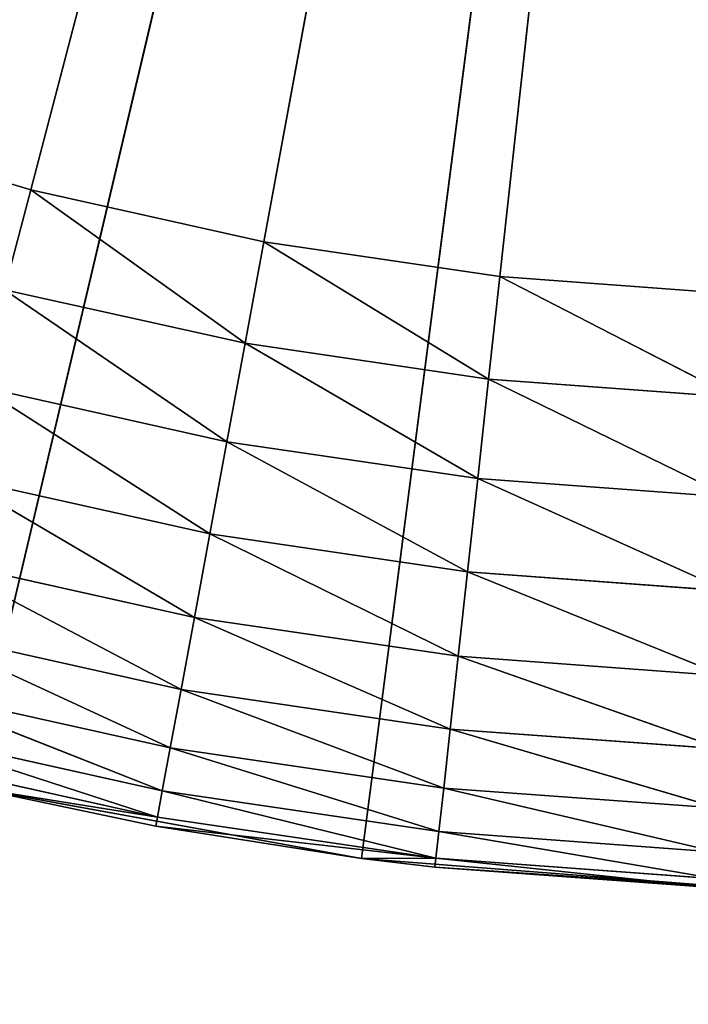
# Model space of a CAD drawing. Header units: centimetres. Extents: x 0.1 to 28.1, y 0.1 to 9.9.
# Tile 231 of 256: x 24.503 to 24.616, y 7.339 to 7.504. Entities that reach past the tile are written whole.
import ezdxf

# ---------------------------------------------------------------- set-up
doc = ezdxf.new("R2010")
doc.units = ezdxf.units.CM
doc.header["$LTSCALE"] = 2.54
doc.layers.get('0').update_dxf_attribs({"true_color": 0xff5454})

# ---------------------------------------------------------------- blocks, each defined once
blk = doc.blocks.new('P__ka na papier toaletowy COVUU.STL')
at = {"color": 0}
for p, q in [((24.49507, 7.37515, 22.15), (24.64437, 8.00778, 22.15)), ((24.49507, 7.37515, 22.15), (24.64437, 8.00778, 22.15)), ((24.64437, 8.00778, 22.65), (24.50526, 7.47566, 22.65)), ((24.64437, 8.00778, 22.65), (24.50526, 7.47566, 22.65)), ((24.54447, 7.46693, 22.65), (24.64437, 8.00778, 22.65)), ((24.54447, 7.46693, 22.65), (24.64437, 8.00778, 22.65)), ((24.56091, 7.36316, 22.15), (24.64437, 8.00778, 22.15)), ((24.56091, 7.36316, 22.15), (24.64437, 8.00778, 22.15)), ((24.58422, 7.46108, 22.65), (24.64437, 8.00778, 22.65)), ((24.58422, 7.46108, 22.65), (24.64437, 8.00778, 22.65)), ((24.46679, 7.48723, 22.65), (24.50526, 7.47566, 22.65)), ((24.46679, 7.48723, 22.65), (24.50526, 7.47566, 22.65)), ((24.50526, 7.47566, 22.65), (24.50087, 7.45886, 22.64848)), ((24.50526, 7.47566, 22.65), (24.50087, 7.45886, 22.64848)), ((24.50526, 7.47566, 22.65), (24.54447, 7.46693, 22.65)), ((24.54132, 7.44985, 22.64848), (24.50526, 7.47566, 22.65)), ((24.54132, 7.44985, 22.64848), (24.50526, 7.47566, 22.65)), ((24.50526, 7.47566, 22.65), (24.54447, 7.46693, 22.65)), ((24.54447, 7.46693, 22.65), (24.54132, 7.44985, 22.64848)), ((24.54447, 7.46693, 22.65), (24.54132, 7.44985, 22.64848)), ((24.54447, 7.46693, 22.65), (24.58422, 7.46108, 22.65)), ((24.54447, 7.46693, 22.65), (24.58422, 7.46108, 22.65)), ((24.54447, 7.46693, 22.65), (24.58232, 7.44381, 22.64848)), ((24.54447, 7.46693, 22.65), (24.58232, 7.44381, 22.64848)), ((24.58232, 7.44381, 22.64848), (24.58422, 7.46108, 22.65)), ((24.58232, 7.44381, 22.64848), (24.58422, 7.46108, 22.65)), ((24.58422, 7.46108, 22.65), (24.62428, 7.45814, 22.65)), ((24.58422, 7.46108, 22.65), (24.62428, 7.45814, 22.65)), ((24.58422, 7.46108, 22.65), (24.62365, 7.44079, 22.64848)), ((24.58422, 7.46108, 22.65), (24.62365, 7.44079, 22.64848)), ((24.53826, 7.43329, 22.64397), (24.50087, 7.45886, 22.64848)), ((24.53826, 7.43329, 22.64397), (24.50087, 7.45886, 22.64848)), ((24.54132, 7.44985, 22.64848), (24.50087, 7.45886, 22.64848)), ((24.54132, 7.44985, 22.64848), (24.50087, 7.45886, 22.64848)), ((24.54132, 7.44985, 22.64848), (24.53826, 7.43329, 22.64397)), ((24.54132, 7.44985, 22.64848), (24.53826, 7.43329, 22.64397)), ((24.54132, 7.44985, 22.64848), (24.58232, 7.44381, 22.64848)), ((24.54132, 7.44985, 22.64848), (24.58232, 7.44381, 22.64848)), ((24.54132, 7.44985, 22.64848), (24.58048, 7.42708, 22.64397)), ((24.54132, 7.44985, 22.64848), (24.58048, 7.42708, 22.64397)), ((24.58048, 7.42708, 22.64397), (24.58232, 7.44381, 22.64848)), ((24.58048, 7.42708, 22.64397), (24.58232, 7.44381, 22.64848)), ((24.58232, 7.44381, 22.64848), (24.62365, 7.44079, 22.64848)), ((24.58232, 7.44381, 22.64848), (24.62365, 7.44079, 22.64848)), ((24.58232, 7.44381, 22.64848), (24.62303, 7.42396, 22.64397)), ((24.58232, 7.44381, 22.64848), (24.62303, 7.42396, 22.64397)), ((24.53539, 7.41776, 22.6366), (24.49661, 7.44257, 22.64397)), ((24.53539, 7.41776, 22.6366), (24.49661, 7.44257, 22.64397)), ((24.53826, 7.43329, 22.64397), (24.49661, 7.44257, 22.64397)), ((24.53826, 7.43329, 22.64397), (24.49661, 7.44257, 22.64397)), ((24.53826, 7.43329, 22.64397), (24.53539, 7.41776, 22.6366)), ((24.53826, 7.43329, 22.64397), (24.53539, 7.41776, 22.6366)), ((24.53826, 7.43329, 22.64397), (24.58048, 7.42708, 22.64397)), ((24.53826, 7.43329, 22.64397), (24.58048, 7.42708, 22.64397)), ((24.53826, 7.43329, 22.64397), (24.57875, 7.41138, 22.6366)), ((24.53826, 7.43329, 22.64397), (24.57875, 7.41138, 22.6366)), ((24.5328, 7.40372, 22.62661), (24.49261, 7.42729, 22.6366)), ((24.5328, 7.40372, 22.62661), (24.49261, 7.42729, 22.6366)), ((24.53539, 7.41776, 22.6366), (24.49261, 7.42729, 22.6366)), ((24.53539, 7.41776, 22.6366), (24.49261, 7.42729, 22.6366)), ((24.57875, 7.41138, 22.6366), (24.58048, 7.42708, 22.64397)), ((24.57875, 7.41138, 22.6366), (24.58048, 7.42708, 22.64397)), ((24.58048, 7.42708, 22.64397), (24.62303, 7.42396, 22.64397)), ((24.58048, 7.42708, 22.64397), (24.62303, 7.42396, 22.64397)), ((24.58048, 7.42708, 22.64397), (24.62246, 7.40818, 22.6366)), ((24.58048, 7.42708, 22.64397), (24.62246, 7.40818, 22.6366)), ((24.53539, 7.41776, 22.6366), (24.5328, 7.40372, 22.62661)), ((24.53539, 7.41776, 22.6366), (24.5328, 7.40372, 22.62661)), ((24.53539, 7.41776, 22.6366), (24.57875, 7.41138, 22.6366)), ((24.53539, 7.41776, 22.6366), (24.57875, 7.41138, 22.6366)), ((24.53539, 7.41776, 22.6366), (24.57719, 7.39718, 22.62661)), ((24.53539, 7.41776, 22.6366), (24.57719, 7.39718, 22.62661)), ((24.53056, 7.39159, 22.61428), (24.489, 7.41347, 22.62661)), ((24.53056, 7.39159, 22.61428), (24.489, 7.41347, 22.62661)), ((24.5328, 7.40372, 22.62661), (24.489, 7.41347, 22.62661)), ((24.5328, 7.40372, 22.62661), (24.489, 7.41347, 22.62661)), ((24.57719, 7.39718, 22.62661), (24.57875, 7.41138, 22.6366)), ((24.57719, 7.39718, 22.62661), (24.57875, 7.41138, 22.6366)), ((24.57875, 7.41138, 22.6366), (24.62246, 7.40818, 22.6366)), ((24.57875, 7.41138, 22.6366), (24.62246, 7.40818, 22.6366)), ((24.57875, 7.41138, 22.6366), (24.62194, 7.39391, 22.62661)), ((24.57875, 7.41138, 22.6366), (24.62194, 7.39391, 22.62661)), ((24.5328, 7.40372, 22.62661), (24.53056, 7.39159, 22.61428)), ((24.5328, 7.40372, 22.62661), (24.53056, 7.39159, 22.61428)), ((24.5328, 7.40372, 22.62661), (24.57719, 7.39718, 22.62661)), ((24.5328, 7.40372, 22.62661), (24.57719, 7.39718, 22.62661)), ((24.5328, 7.40372, 22.62661), (24.57584, 7.38493, 22.61428)), ((24.5328, 7.40372, 22.62661), (24.57584, 7.38493, 22.61428)), ((24.52874, 7.38176, 22.6), (24.48588, 7.40155, 22.61428)), ((24.52874, 7.38176, 22.6), (24.48588, 7.40155, 22.61428)), ((24.53056, 7.39159, 22.61428), (24.48588, 7.40155, 22.61428)), ((24.53056, 7.39159, 22.61428), (24.48588, 7.40155, 22.61428)), ((24.57584, 7.38493, 22.61428), (24.57719, 7.39718, 22.62661)), ((24.57584, 7.38493, 22.61428), (24.57719, 7.39718, 22.62661)), ((24.57719, 7.39718, 22.62661), (24.62194, 7.39391, 22.62661)), ((24.57719, 7.39718, 22.62661), (24.62194, 7.39391, 22.62661)), ((24.57719, 7.39718, 22.62661), (24.62149, 7.38159, 22.61428)), ((24.57719, 7.39718, 22.62661), (24.62149, 7.38159, 22.61428)), ((24.5274, 7.37452, 22.5842), (24.48335, 7.39187, 22.6)), ((24.5274, 7.37452, 22.5842), (24.48335, 7.39187, 22.6)), ((24.52874, 7.38176, 22.6), (24.48335, 7.39187, 22.6)), ((24.52874, 7.38176, 22.6), (24.48335, 7.39187, 22.6)), ((24.53056, 7.39159, 22.61428), (24.52874, 7.38176, 22.6)), ((24.53056, 7.39159, 22.61428), (24.52874, 7.38176, 22.6)), ((24.53056, 7.39159, 22.61428), (24.57584, 7.38493, 22.61428)), ((24.53056, 7.39159, 22.61428), (24.57584, 7.38493, 22.61428)), ((24.53056, 7.39159, 22.61428), (24.57475, 7.37499, 22.6)), ((24.53056, 7.39159, 22.61428), (24.57475, 7.37499, 22.6)), ((24.57475, 7.37499, 22.6), (24.57584, 7.38493, 22.61428)), ((24.57475, 7.37499, 22.6), (24.57584, 7.38493, 22.61428)), ((24.57584, 7.38493, 22.61428), (24.62149, 7.38159, 22.61428)), ((24.57584, 7.38493, 22.61428), (24.62149, 7.38159, 22.61428)), ((24.57584, 7.38493, 22.61428), (24.62112, 7.3716, 22.6)), ((24.57584, 7.38493, 22.61428), (24.62112, 7.3716, 22.6)), ((24.52658, 7.37008, 22.56736), (24.48149, 7.38475, 22.5842)), ((24.52658, 7.37008, 22.56736), (24.48149, 7.38475, 22.5842)), ((24.5274, 7.37452, 22.5842), (24.48149, 7.38475, 22.5842)), ((24.5274, 7.37452, 22.5842), (24.48149, 7.38475, 22.5842)), ((24.52874, 7.38176, 22.6), (24.5274, 7.37452, 22.5842)), ((24.52874, 7.38176, 22.6), (24.5274, 7.37452, 22.5842)), ((24.52874, 7.38176, 22.6), (24.57475, 7.37499, 22.6)), ((24.52874, 7.38176, 22.6), (24.57475, 7.37499, 22.6)), ((24.52874, 7.38176, 22.6), (24.57394, 7.36767, 22.5842)), ((24.52874, 7.38176, 22.6), (24.57394, 7.36767, 22.5842)), ((24.52658, 7.37008, 22.56736), (24.48035, 7.38038, 22.56736)), ((24.52658, 7.37008, 22.56736), (24.48035, 7.38038, 22.56736)), ((24.49507, 7.37515, 22.15), (24.52631, 7.36859, 22.55)), ((24.52631, 7.36859, 22.55), (24.49507, 7.37515, 22.55)), ((24.49507, 7.37515, 22.15), (24.52631, 7.36859, 22.55)), ((24.49507, 7.37515, 22.15), (24.56091, 7.36316, 22.15)), ((24.49507, 7.37515, 22.15), (24.56091, 7.36316, 22.15)), ((24.52631, 7.36859, 22.55), (24.49507, 7.37515, 22.55)), ((24.52658, 7.37008, 22.56736), (24.49507, 7.37515, 22.55)), ((24.52658, 7.37008, 22.56736), (24.49507, 7.37515, 22.55)), ((24.57394, 7.36767, 22.5842), (24.57475, 7.37499, 22.6)), ((24.57394, 7.36767, 22.5842), (24.57475, 7.37499, 22.6)), ((24.57475, 7.37499, 22.6), (24.62112, 7.3716, 22.6)), ((24.57475, 7.37499, 22.6), (24.62112, 7.3716, 22.6)), ((24.57475, 7.37499, 22.6), (24.62085, 7.36424, 22.5842)), ((24.57475, 7.37499, 22.6), (24.62085, 7.36424, 22.5842)), ((24.5274, 7.37452, 22.5842), (24.52658, 7.37008, 22.56736)), ((24.5274, 7.37452, 22.5842), (24.52658, 7.37008, 22.56736)), ((24.5274, 7.37452, 22.5842), (24.57394, 7.36767, 22.5842)), ((24.5274, 7.37452, 22.5842), (24.57394, 7.36767, 22.5842)), ((24.5274, 7.37452, 22.5842), (24.57345, 7.36319, 22.56736)), ((24.5274, 7.37452, 22.5842), (24.57345, 7.36319, 22.56736)), ((24.52631, 7.36859, 22.55), (24.52658, 7.37008, 22.56736)), ((24.52631, 7.36859, 22.55), (24.52658, 7.37008, 22.56736)), ((24.52658, 7.37008, 22.56736), (24.57345, 7.36319, 22.56736)), ((24.52658, 7.37008, 22.56736), (24.57345, 7.36319, 22.56736)), ((24.56091, 7.36316, 22.15), (24.52631, 7.36859, 22.55)), ((24.56091, 7.36316, 22.15), (24.52631, 7.36859, 22.55)), ((24.56091, 7.36316, 22.55), (24.52631, 7.36859, 22.55)), ((24.52631, 7.36859, 22.55), (24.57345, 7.36319, 22.56736)), ((24.52631, 7.36859, 22.55), (24.57345, 7.36319, 22.56736)), ((24.56091, 7.36316, 22.55), (24.52631, 7.36859, 22.55)), ((24.57345, 7.36319, 22.56736), (24.57394, 7.36767, 22.5842)), ((24.57345, 7.36319, 22.56736), (24.57394, 7.36767, 22.5842)), ((24.57394, 7.36767, 22.5842), (24.62085, 7.36424, 22.5842)), ((24.57394, 7.36767, 22.5842), (24.62085, 7.36424, 22.5842)), ((24.57394, 7.36767, 22.5842), (24.62069, 7.35973, 22.56736)), ((24.57394, 7.36767, 22.5842), (24.62069, 7.35973, 22.56736)), ((24.56091, 7.36316, 22.55), (24.57345, 7.36319, 22.56736)), ((24.56091, 7.36316, 22.55), (24.57345, 7.36319, 22.56736)), ((24.56091, 7.36316, 22.15), (24.56091, 7.36316, 22.55)), ((24.56091, 7.36316, 22.15), (24.56091, 7.36316, 22.55)), ((24.56091, 7.36316, 22.15), (24.57328, 7.36168, 22.55)), ((24.57328, 7.36168, 22.55), (24.56091, 7.36316, 22.55)), ((24.56091, 7.36316, 22.15), (24.57328, 7.36168, 22.55)), ((24.56091, 7.36316, 22.15), (24.62764, 7.35799, 22.15)), ((24.56091, 7.36316, 22.15), (24.62764, 7.35799, 22.15)), ((24.57328, 7.36168, 22.55), (24.56091, 7.36316, 22.55)), ((24.57345, 7.36319, 22.56736), (24.57328, 7.36168, 22.55)), ((24.57345, 7.36319, 22.56736), (24.57328, 7.36168, 22.55)), ((24.57345, 7.36319, 22.56736), (24.62069, 7.35973, 22.56736)), ((24.57345, 7.36319, 22.56736), (24.62069, 7.35973, 22.56736)), ((24.57345, 7.36319, 22.56736), (24.62063, 7.35821, 22.55)), ((24.57345, 7.36319, 22.56736), (24.62063, 7.35821, 22.55)), ((24.62764, 7.35799, 22.15), (24.57328, 7.36168, 22.55)), ((24.62764, 7.35799, 22.15), (24.57328, 7.36168, 22.55)), ((24.62063, 7.35821, 22.55), (24.57328, 7.36168, 22.55)), ((24.62063, 7.35821, 22.55), (24.57328, 7.36168, 22.55))]:
    blk.add_line(p, q, dxfattribs=at)
mesh = blk.add_polyface(dxfattribs=at)
corners = [(27.64437, 0.05778, 34.05), (0.64437, 9.85778, 34.05), (27.64437, 9.85778, 34.05)]
mesh.append_faces([[corners[k] for k in face] for face in [(0, 1, 2)]], dxfattribs={"color": 0})
mesh = blk.add_polyface(dxfattribs=at)
corners = [(27.64437, 0.05778, 34.05), (0.64437, 0.05778, 34.05), (0.64437, 9.85778, 34.05)]
mesh.append_faces([[corners[k] for k in face] for face in [(0, 1, 2)]], dxfattribs={"color": 0})
mesh = blk.add_polyface(dxfattribs=at)
corners = [(27.64437, 9.85778, 34.25), (0.64437, 0.05778, 34.25), (27.64437, 0.05778, 34.25)]
mesh.append_faces([[corners[k] for k in face] for face in [(0, 1, 2)]], dxfattribs={"color": 0})
mesh = blk.add_polyface(dxfattribs=at)
corners = [(27.64437, 9.85778, 34.25), (0.64437, 9.85778, 34.25), (0.64437, 0.05778, 34.25)]
mesh.append_faces([[corners[k] for k in face] for face in [(0, 1, 2)]], dxfattribs={"color": 0})
mesh = blk.add_polyface(dxfattribs=at)
corners = [(24.64437, 8.00778, 22.15), (24.25423, 7.48788, 22.15), (24.20284, 7.53075, 22.15)]
mesh.append_faces([[corners[k] for k in face] for face in [(0, 1, 2)]], dxfattribs={"color": 0})
mesh = blk.add_polyface(dxfattribs=at)
corners = [(24.64437, 8.00778, 22.15), (24.30976, 7.45052, 22.15), (24.25423, 7.48788, 22.15)]
mesh.append_faces([[corners[k] for k in face] for face in [(0, 1, 2)]], dxfattribs={"color": 0})
mesh = blk.add_polyface(dxfattribs=at)
corners = [(24.64437, 8.00778, 22.15), (24.36883, 7.41907, 22.15), (24.30976, 7.45052, 22.15)]
mesh.append_faces([[corners[k] for k in face] for face in [(0, 1, 2)]], dxfattribs={"color": 0})
mesh = blk.add_polyface(dxfattribs=at)
corners = [(24.64437, 8.00778, 22.15), (24.43082, 7.39386, 22.15), (24.36883, 7.41907, 22.15)]
mesh.append_faces([[corners[k] for k in face] for face in [(0, 1, 2)]], dxfattribs={"color": 0})
mesh = blk.add_polyface(dxfattribs=at)
corners = [(24.64437, 8.00778, 22.65), (24.39289, 7.51864, 22.65), (24.42926, 7.50159, 22.65)]
mesh.append_faces([[corners[k] for k in face] for face in [(0, 1, 2)]], dxfattribs={"color": 0})
mesh = blk.add_polyface(dxfattribs=at)
corners = [(24.64437, 8.00778, 22.65), (24.42926, 7.50159, 22.65), (24.46679, 7.48723, 22.65)]
mesh.append_faces([[corners[k] for k in face] for face in [(0, 1, 2)]], dxfattribs={"color": 0})
mesh = blk.add_polyface(dxfattribs=at)
corners = [(24.64437, 8.00778, 22.15), (24.49507, 7.37515, 22.15), (24.43082, 7.39386, 22.15)]
mesh.append_faces([[corners[k] for k in face] for face in [(0, 1, 2)]], dxfattribs={"color": 0})
mesh = blk.add_polyface(dxfattribs=at)
corners = [(24.64437, 8.00778, 22.65), (24.46679, 7.48723, 22.65), (24.50526, 7.47566, 22.65)]
mesh.append_faces([[corners[k] for k in face] for face in [(0, 1, 2)]], dxfattribs={"color": 0})
mesh = blk.add_polyface(dxfattribs=at)
corners = [(24.64437, 8.00778, 22.15), (24.56091, 7.36316, 22.15), (24.49507, 7.37515, 22.15)]
mesh.append_faces([[corners[k] for k in face] for face in [(0, 1, 2)]], dxfattribs={"color": 0})
mesh = blk.add_polyface(dxfattribs=at)
corners = [(24.64437, 8.00778, 22.65), (24.50526, 7.47566, 22.65), (24.54447, 7.46693, 22.65)]
mesh.append_faces([[corners[k] for k in face] for face in [(0, 1, 2)]], dxfattribs={"color": 0})
mesh = blk.add_polyface(dxfattribs=at)
corners = [(24.64437, 8.00778, 22.65), (24.54447, 7.46693, 22.65), (24.58422, 7.46108, 22.65)]
mesh.append_faces([[corners[k] for k in face] for face in [(0, 1, 2)]], dxfattribs={"color": 0})
mesh = blk.add_polyface(dxfattribs=at)
corners = [(24.64437, 8.00778, 22.15), (24.62764, 7.35799, 22.15), (24.56091, 7.36316, 22.15)]
mesh.append_faces([[corners[k] for k in face] for face in [(0, 1, 2)]], dxfattribs={"color": 0})
mesh = blk.add_polyface(dxfattribs=at)
corners = [(24.64437, 8.00778, 22.65), (24.58422, 7.46108, 22.65), (24.62428, 7.45814, 22.65)]
mesh.append_faces([[corners[k] for k in face] for face in [(0, 1, 2)]], dxfattribs={"color": 0})
mesh = blk.add_polyface(dxfattribs=at)
corners = [(28.14437, 6.05778, 22.15), (3.98905, 7.947, 22.15), (3.97326, 7.88807, 22.15)]
mesh.append_faces([[corners[k] for k in face] for face in [(0, 1, 2)]], dxfattribs={"color": 0})
mesh = blk.add_polyface(dxfattribs=at)
corners = [(28.14437, 6.05778, 22.15), (24.64437, 7.65778, 22.15), (3.98905, 7.947, 22.15)]
mesh.append_faces([[corners[k] for k in face] for face in [(0, 1, 2)]], dxfattribs={"color": 0})
mesh = blk.add_polyface(dxfattribs=at)
corners = [(28.14437, 6.05778, 22.15), (3.97326, 7.88807, 22.15), (3.94748, 7.83278, 22.15)]
mesh.append_faces([[corners[k] for k in face] for face in [(0, 1, 2)]], dxfattribs={"color": 0})
mesh = blk.add_polyface(dxfattribs=at)
corners = [(28.14437, 6.05778, 22.15), (3.94748, 7.83278, 22.15), (3.91249, 7.7828, 22.15)]
mesh.append_faces([[corners[k] for k in face] for face in [(0, 1, 2)]], dxfattribs={"color": 0})
mesh = blk.add_polyface(dxfattribs=at)
corners = [(28.14437, 6.05778, 22.15), (3.91249, 7.7828, 22.15), (3.86935, 7.73966, 22.15)]
mesh.append_faces([[corners[k] for k in face] for face in [(0, 1, 2)]], dxfattribs={"color": 0})
mesh = blk.add_polyface(dxfattribs=at)
corners = [(28.14437, 6.05778, 22.15), (3.86935, 7.73966, 22.15), (3.81937, 7.70467, 22.15)]
mesh.append_faces([[corners[k] for k in face] for face in [(0, 1, 2)]], dxfattribs={"color": 0})
mesh = blk.add_polyface(dxfattribs=at)
corners = [(24.52466, 7.67888, 22.05), (0.14437, 6.05778, 22.05), (24.46937, 7.70467, 22.05)]
mesh.append_faces([[corners[k] for k in face] for face in [(0, 1, 2)]], dxfattribs={"color": 0})
mesh = blk.add_polyface(dxfattribs=at)
corners = [(28.14437, 6.05778, 22.15), (3.81937, 7.70467, 22.15), (3.76408, 7.67888, 22.15)]
mesh.append_faces([[corners[k] for k in face] for face in [(0, 1, 2)]], dxfattribs={"color": 0})
mesh = blk.add_polyface(dxfattribs=at)
corners = [(28.14437, 6.05778, 22.05), (0.14437, 6.05778, 22.05), (24.52466, 7.67888, 22.05)]
mesh.append_faces([[corners[k] for k in face] for face in [(0, 1, 2)]], dxfattribs={"color": 0})
mesh = blk.add_polyface(dxfattribs=at)
corners = [(28.14437, 6.05778, 22.15), (3.76408, 7.67888, 22.15), (0.14437, 6.05778, 22.15)]
mesh.append_faces([[corners[k] for k in face] for face in [(0, 1, 2)]], dxfattribs={"color": 0})
mesh = blk.add_polyface(dxfattribs=at)
corners = [(28.14437, 6.05778, 22.05), (24.52466, 7.67888, 22.05), (24.58359, 7.66309, 22.05)]
mesh.append_faces([[corners[k] for k in face] for face in [(0, 1, 2)]], dxfattribs={"color": 0})
mesh = blk.add_polyface(dxfattribs=at)
corners = [(28.14437, 6.05778, 22.05), (24.58359, 7.66309, 22.05), (24.64437, 7.65778, 22.05)]
mesh.append_faces([[corners[k] for k in face] for face in [(0, 1, 2)]], dxfattribs={"color": 0})
mesh = blk.add_polyface(dxfattribs=at)
corners = [(24.50526, 7.47566, 22.65), (24.46679, 7.48723, 22.65), (24.50087, 7.45886, 22.64848)]
mesh.append_faces([[corners[k] for k in face] for face in [(0, 1, 2)]], dxfattribs={"color": 0})
mesh = blk.add_polyface(dxfattribs=at)
corners = [(24.54132, 7.44985, 22.64848), (24.50526, 7.47566, 22.65), (24.50087, 7.45886, 22.64848)]
mesh.append_faces([[corners[k] for k in face] for face in [(0, 1, 2)]], dxfattribs={"color": 0})
mesh = blk.add_polyface(dxfattribs=at)
corners = [(24.54447, 7.46693, 22.65), (24.50526, 7.47566, 22.65), (24.54132, 7.44985, 22.64848)]
mesh.append_faces([[corners[k] for k in face] for face in [(0, 1, 2)]], dxfattribs={"color": 0})
mesh = blk.add_polyface(dxfattribs=at)
corners = [(24.58232, 7.44381, 22.64848), (24.54447, 7.46693, 22.65), (24.54132, 7.44985, 22.64848)]
mesh.append_faces([[corners[k] for k in face] for face in [(0, 1, 2)]], dxfattribs={"color": 0})
mesh = blk.add_polyface(dxfattribs=at)
corners = [(24.58422, 7.46108, 22.65), (24.54447, 7.46693, 22.65), (24.58232, 7.44381, 22.64848)]
mesh.append_faces([[corners[k] for k in face] for face in [(0, 1, 2)]], dxfattribs={"color": 0})
mesh = blk.add_polyface(dxfattribs=at)
corners = [(24.62365, 7.44079, 22.64848), (24.58422, 7.46108, 22.65), (24.58232, 7.44381, 22.64848)]
mesh.append_faces([[corners[k] for k in face] for face in [(0, 1, 2)]], dxfattribs={"color": 0})
mesh = blk.add_polyface(dxfattribs=at)
corners = [(24.62428, 7.45814, 22.65), (24.58422, 7.46108, 22.65), (24.62365, 7.44079, 22.64848)]
mesh.append_faces([[corners[k] for k in face] for face in [(0, 1, 2)]], dxfattribs={"color": 0})
mesh = blk.add_polyface(dxfattribs=at)
corners = [(24.53826, 7.43329, 22.64397), (24.50087, 7.45886, 22.64848), (24.49661, 7.44257, 22.64397)]
mesh.append_faces([[corners[k] for k in face] for face in [(0, 1, 2)]], dxfattribs={"color": 0})
mesh = blk.add_polyface(dxfattribs=at)
corners = [(24.54132, 7.44985, 22.64848), (24.50087, 7.45886, 22.64848), (24.53826, 7.43329, 22.64397)]
mesh.append_faces([[corners[k] for k in face] for face in [(0, 1, 2)]], dxfattribs={"color": 0})
mesh = blk.add_polyface(dxfattribs=at)
corners = [(24.58048, 7.42708, 22.64397), (24.54132, 7.44985, 22.64848), (24.53826, 7.43329, 22.64397)]
mesh.append_faces([[corners[k] for k in face] for face in [(0, 1, 2)]], dxfattribs={"color": 0})
mesh = blk.add_polyface(dxfattribs=at)
corners = [(24.58232, 7.44381, 22.64848), (24.54132, 7.44985, 22.64848), (24.58048, 7.42708, 22.64397)]
mesh.append_faces([[corners[k] for k in face] for face in [(0, 1, 2)]], dxfattribs={"color": 0})
mesh = blk.add_polyface(dxfattribs=at)
corners = [(24.62303, 7.42396, 22.64397), (24.58232, 7.44381, 22.64848), (24.58048, 7.42708, 22.64397)]
mesh.append_faces([[corners[k] for k in face] for face in [(0, 1, 2)]], dxfattribs={"color": 0})
mesh = blk.add_polyface(dxfattribs=at)
corners = [(24.62365, 7.44079, 22.64848), (24.58232, 7.44381, 22.64848), (24.62303, 7.42396, 22.64397)]
mesh.append_faces([[corners[k] for k in face] for face in [(0, 1, 2)]], dxfattribs={"color": 0})
mesh = blk.add_polyface(dxfattribs=at)
corners = [(24.53539, 7.41776, 22.6366), (24.49661, 7.44257, 22.64397), (24.49261, 7.42729, 22.6366)]
mesh.append_faces([[corners[k] for k in face] for face in [(0, 1, 2)]], dxfattribs={"color": 0})
mesh = blk.add_polyface(dxfattribs=at)
corners = [(24.53826, 7.43329, 22.64397), (24.49661, 7.44257, 22.64397), (24.53539, 7.41776, 22.6366)]
mesh.append_faces([[corners[k] for k in face] for face in [(0, 1, 2)]], dxfattribs={"color": 0})
mesh = blk.add_polyface(dxfattribs=at)
corners = [(24.57875, 7.41138, 22.6366), (24.53826, 7.43329, 22.64397), (24.53539, 7.41776, 22.6366)]
mesh.append_faces([[corners[k] for k in face] for face in [(0, 1, 2)]], dxfattribs={"color": 0})
mesh = blk.add_polyface(dxfattribs=at)
corners = [(24.58048, 7.42708, 22.64397), (24.53826, 7.43329, 22.64397), (24.57875, 7.41138, 22.6366)]
mesh.append_faces([[corners[k] for k in face] for face in [(0, 1, 2)]], dxfattribs={"color": 0})
mesh = blk.add_polyface(dxfattribs=at)
corners = [(24.5328, 7.40372, 22.62661), (24.49261, 7.42729, 22.6366), (24.489, 7.41347, 22.62661)]
mesh.append_faces([[corners[k] for k in face] for face in [(0, 1, 2)]], dxfattribs={"color": 0})
mesh = blk.add_polyface(dxfattribs=at)
corners = [(24.53539, 7.41776, 22.6366), (24.49261, 7.42729, 22.6366), (24.5328, 7.40372, 22.62661)]
mesh.append_faces([[corners[k] for k in face] for face in [(0, 1, 2)]], dxfattribs={"color": 0})
mesh = blk.add_polyface(dxfattribs=at)
corners = [(24.62246, 7.40818, 22.6366), (24.58048, 7.42708, 22.64397), (24.57875, 7.41138, 22.6366)]
mesh.append_faces([[corners[k] for k in face] for face in [(0, 1, 2)]], dxfattribs={"color": 0})
mesh = blk.add_polyface(dxfattribs=at)
corners = [(24.62303, 7.42396, 22.64397), (24.58048, 7.42708, 22.64397), (24.62246, 7.40818, 22.6366)]
mesh.append_faces([[corners[k] for k in face] for face in [(0, 1, 2)]], dxfattribs={"color": 0})
mesh = blk.add_polyface(dxfattribs=at)
corners = [(24.57719, 7.39718, 22.62661), (24.53539, 7.41776, 22.6366), (24.5328, 7.40372, 22.62661)]
mesh.append_faces([[corners[k] for k in face] for face in [(0, 1, 2)]], dxfattribs={"color": 0})
mesh = blk.add_polyface(dxfattribs=at)
corners = [(24.57875, 7.41138, 22.6366), (24.53539, 7.41776, 22.6366), (24.57719, 7.39718, 22.62661)]
mesh.append_faces([[corners[k] for k in face] for face in [(0, 1, 2)]], dxfattribs={"color": 0})
mesh = blk.add_polyface(dxfattribs=at)
corners = [(24.53056, 7.39159, 22.61428), (24.489, 7.41347, 22.62661), (24.48588, 7.40155, 22.61428)]
mesh.append_faces([[corners[k] for k in face] for face in [(0, 1, 2)]], dxfattribs={"color": 0})
mesh = blk.add_polyface(dxfattribs=at)
corners = [(24.5328, 7.40372, 22.62661), (24.489, 7.41347, 22.62661), (24.53056, 7.39159, 22.61428)]
mesh.append_faces([[corners[k] for k in face] for face in [(0, 1, 2)]], dxfattribs={"color": 0})
mesh = blk.add_polyface(dxfattribs=at)
corners = [(24.62194, 7.39391, 22.62661), (24.57875, 7.41138, 22.6366), (24.57719, 7.39718, 22.62661)]
mesh.append_faces([[corners[k] for k in face] for face in [(0, 1, 2)]], dxfattribs={"color": 0})
mesh = blk.add_polyface(dxfattribs=at)
corners = [(24.62246, 7.40818, 22.6366), (24.57875, 7.41138, 22.6366), (24.62194, 7.39391, 22.62661)]
mesh.append_faces([[corners[k] for k in face] for face in [(0, 1, 2)]], dxfattribs={"color": 0})
mesh = blk.add_polyface(dxfattribs=at)
corners = [(24.57584, 7.38493, 22.61428), (24.5328, 7.40372, 22.62661), (24.53056, 7.39159, 22.61428)]
mesh.append_faces([[corners[k] for k in face] for face in [(0, 1, 2)]], dxfattribs={"color": 0})
mesh = blk.add_polyface(dxfattribs=at)
corners = [(24.57719, 7.39718, 22.62661), (24.5328, 7.40372, 22.62661), (24.57584, 7.38493, 22.61428)]
mesh.append_faces([[corners[k] for k in face] for face in [(0, 1, 2)]], dxfattribs={"color": 0})
mesh = blk.add_polyface(dxfattribs=at)
corners = [(24.48588, 7.40155, 22.61428), (24.48335, 7.39187, 22.6), (24.52874, 7.38176, 22.6)]
mesh.append_faces([[corners[k] for k in face] for face in [(0, 1, 2)]], dxfattribs={"color": 0})
mesh = blk.add_polyface(dxfattribs=at)
corners = [(24.48588, 7.40155, 22.61428), (24.52874, 7.38176, 22.6), (24.53056, 7.39159, 22.61428)]
mesh.append_faces([[corners[k] for k in face] for face in [(0, 1, 2)]], dxfattribs={"color": 0})
mesh = blk.add_polyface(dxfattribs=at)
corners = [(24.62149, 7.38159, 22.61428), (24.57719, 7.39718, 22.62661), (24.57584, 7.38493, 22.61428)]
mesh.append_faces([[corners[k] for k in face] for face in [(0, 1, 2)]], dxfattribs={"color": 0})
mesh = blk.add_polyface(dxfattribs=at)
corners = [(24.62194, 7.39391, 22.62661), (24.57719, 7.39718, 22.62661), (24.62149, 7.38159, 22.61428)]
mesh.append_faces([[corners[k] for k in face] for face in [(0, 1, 2)]], dxfattribs={"color": 0})
mesh = blk.add_polyface(dxfattribs=at)
corners = [(24.48335, 7.39187, 22.6), (24.48149, 7.38475, 22.5842), (24.5274, 7.37452, 22.5842)]
mesh.append_faces([[corners[k] for k in face] for face in [(0, 1, 2)]], dxfattribs={"color": 0})
mesh = blk.add_polyface(dxfattribs=at)
corners = [(24.48335, 7.39187, 22.6), (24.5274, 7.37452, 22.5842), (24.52874, 7.38176, 22.6)]
mesh.append_faces([[corners[k] for k in face] for face in [(0, 1, 2)]], dxfattribs={"color": 0})
mesh = blk.add_polyface(dxfattribs=at)
corners = [(24.53056, 7.39159, 22.61428), (24.52874, 7.38176, 22.6), (24.57475, 7.37499, 22.6)]
mesh.append_faces([[corners[k] for k in face] for face in [(0, 1, 2)]], dxfattribs={"color": 0})
mesh = blk.add_polyface(dxfattribs=at)
corners = [(24.53056, 7.39159, 22.61428), (24.57475, 7.37499, 22.6), (24.57584, 7.38493, 22.61428)]
mesh.append_faces([[corners[k] for k in face] for face in [(0, 1, 2)]], dxfattribs={"color": 0})
mesh = blk.add_polyface(dxfattribs=at)
corners = [(24.57584, 7.38493, 22.61428), (24.57475, 7.37499, 22.6), (24.62112, 7.3716, 22.6)]
mesh.append_faces([[corners[k] for k in face] for face in [(0, 1, 2)]], dxfattribs={"color": 0})
mesh = blk.add_polyface(dxfattribs=at)
corners = [(24.57584, 7.38493, 22.61428), (24.62112, 7.3716, 22.6), (24.62149, 7.38159, 22.61428)]
mesh.append_faces([[corners[k] for k in face] for face in [(0, 1, 2)]], dxfattribs={"color": 0})
mesh = blk.add_polyface(dxfattribs=at)
corners = [(24.48149, 7.38475, 22.5842), (24.48035, 7.38038, 22.56736), (24.52658, 7.37008, 22.56736)]
mesh.append_faces([[corners[k] for k in face] for face in [(0, 1, 2)]], dxfattribs={"color": 0})
mesh = blk.add_polyface(dxfattribs=at)
corners = [(24.48149, 7.38475, 22.5842), (24.52658, 7.37008, 22.56736), (24.5274, 7.37452, 22.5842)]
mesh.append_faces([[corners[k] for k in face] for face in [(0, 1, 2)]], dxfattribs={"color": 0})
mesh = blk.add_polyface(dxfattribs=at)
corners = [(24.52874, 7.38176, 22.6), (24.5274, 7.37452, 22.5842), (24.57394, 7.36767, 22.5842)]
mesh.append_faces([[corners[k] for k in face] for face in [(0, 1, 2)]], dxfattribs={"color": 0})
mesh = blk.add_polyface(dxfattribs=at)
corners = [(24.52874, 7.38176, 22.6), (24.57394, 7.36767, 22.5842), (24.57475, 7.37499, 22.6)]
mesh.append_faces([[corners[k] for k in face] for face in [(0, 1, 2)]], dxfattribs={"color": 0})
mesh = blk.add_polyface(dxfattribs=at)
corners = [(24.48035, 7.38038, 22.56736), (24.49507, 7.37515, 22.55), (24.52658, 7.37008, 22.56736)]
mesh.append_faces([[corners[k] for k in face] for face in [(0, 1, 2)]], dxfattribs={"color": 0})
mesh = blk.add_polyface(dxfattribs=at)
corners = [(24.49507, 7.37515, 22.55), (24.49507, 7.37515, 22.15), (24.52631, 7.36859, 22.55)]
mesh.append_faces([[corners[k] for k in face] for face in [(0, 1, 2)]], dxfattribs={"color": 0})
mesh = blk.add_polyface(dxfattribs=at)
corners = [(24.52631, 7.36859, 22.55), (24.49507, 7.37515, 22.15), (24.56091, 7.36316, 22.15)]
mesh.append_faces([[corners[k] for k in face] for face in [(0, 1, 2)]], dxfattribs={"color": 0})
mesh = blk.add_polyface(dxfattribs=at)
corners = [(24.52658, 7.37008, 22.56736), (24.49507, 7.37515, 22.55), (24.52631, 7.36859, 22.55)]
mesh.append_faces([[corners[k] for k in face] for face in [(0, 1, 2)]], dxfattribs={"color": 0})
mesh = blk.add_polyface(dxfattribs=at)
corners = [(24.57475, 7.37499, 22.6), (24.57394, 7.36767, 22.5842), (24.62085, 7.36424, 22.5842)]
mesh.append_faces([[corners[k] for k in face] for face in [(0, 1, 2)]], dxfattribs={"color": 0})
mesh = blk.add_polyface(dxfattribs=at)
corners = [(24.57475, 7.37499, 22.6), (24.62085, 7.36424, 22.5842), (24.62112, 7.3716, 22.6)]
mesh.append_faces([[corners[k] for k in face] for face in [(0, 1, 2)]], dxfattribs={"color": 0})
mesh = blk.add_polyface(dxfattribs=at)
corners = [(24.5274, 7.37452, 22.5842), (24.52658, 7.37008, 22.56736), (24.57345, 7.36319, 22.56736)]
mesh.append_faces([[corners[k] for k in face] for face in [(0, 1, 2)]], dxfattribs={"color": 0})
mesh = blk.add_polyface(dxfattribs=at)
corners = [(24.5274, 7.37452, 22.5842), (24.57345, 7.36319, 22.56736), (24.57394, 7.36767, 22.5842)]
mesh.append_faces([[corners[k] for k in face] for face in [(0, 1, 2)]], dxfattribs={"color": 0})
mesh = blk.add_polyface(dxfattribs=at)
corners = [(24.52658, 7.37008, 22.56736), (24.52631, 7.36859, 22.55), (24.57345, 7.36319, 22.56736)]
mesh.append_faces([[corners[k] for k in face] for face in [(0, 1, 2)]], dxfattribs={"color": 0})
mesh = blk.add_polyface(dxfattribs=at)
corners = [(24.52631, 7.36859, 22.55), (24.56091, 7.36316, 22.15), (24.56091, 7.36316, 22.55)]
mesh.append_faces([[corners[k] for k in face] for face in [(0, 1, 2)]], dxfattribs={"color": 0})
mesh = blk.add_polyface(dxfattribs=at)
corners = [(24.57345, 7.36319, 22.56736), (24.52631, 7.36859, 22.55), (24.56091, 7.36316, 22.55)]
mesh.append_faces([[corners[k] for k in face] for face in [(0, 1, 2)]], dxfattribs={"color": 0})
mesh = blk.add_polyface(dxfattribs=at)
corners = [(24.57394, 7.36767, 22.5842), (24.57345, 7.36319, 22.56736), (24.62069, 7.35973, 22.56736)]
mesh.append_faces([[corners[k] for k in face] for face in [(0, 1, 2)]], dxfattribs={"color": 0})
mesh = blk.add_polyface(dxfattribs=at)
corners = [(24.57394, 7.36767, 22.5842), (24.62069, 7.35973, 22.56736), (24.62085, 7.36424, 22.5842)]
mesh.append_faces([[corners[k] for k in face] for face in [(0, 1, 2)]], dxfattribs={"color": 0})
mesh = blk.add_polyface(dxfattribs=at)
corners = [(24.57345, 7.36319, 22.56736), (24.56091, 7.36316, 22.55), (24.57328, 7.36168, 22.55)]
mesh.append_faces([[corners[k] for k in face] for face in [(0, 1, 2)]], dxfattribs={"color": 0})
mesh = blk.add_polyface(dxfattribs=at)
corners = [(24.56091, 7.36316, 22.55), (24.56091, 7.36316, 22.15), (24.57328, 7.36168, 22.55)]
mesh.append_faces([[corners[k] for k in face] for face in [(0, 1, 2)]], dxfattribs={"color": 0})
mesh = blk.add_polyface(dxfattribs=at)
corners = [(24.57328, 7.36168, 22.55), (24.56091, 7.36316, 22.15), (24.62764, 7.35799, 22.15)]
mesh.append_faces([[corners[k] for k in face] for face in [(0, 1, 2)]], dxfattribs={"color": 0})
mesh = blk.add_polyface(dxfattribs=at)
corners = [(24.57345, 7.36319, 22.56736), (24.57328, 7.36168, 22.55), (24.62063, 7.35821, 22.55)]
mesh.append_faces([[corners[k] for k in face] for face in [(0, 1, 2)]], dxfattribs={"color": 0})
mesh = blk.add_polyface(dxfattribs=at)
corners = [(24.57345, 7.36319, 22.56736), (24.62063, 7.35821, 22.55), (24.62069, 7.35973, 22.56736)]
mesh.append_faces([[corners[k] for k in face] for face in [(0, 1, 2)]], dxfattribs={"color": 0})
mesh = blk.add_polyface(dxfattribs=at)
corners = [(24.57328, 7.36168, 22.55), (24.62764, 7.35799, 22.15), (24.62063, 7.35821, 22.55)]
mesh.append_faces([[corners[k] for k in face] for face in [(0, 1, 2)]], dxfattribs={"color": 0})

msp = doc.modelspace()

# ---------------------------------------------------------------- block references
at = {"color": 0}
msp.add_blockref('P__ka na papier toaletowy COVUU.STL', (0, 0), dxfattribs=at)

doc.saveas('drawing.dxf')
